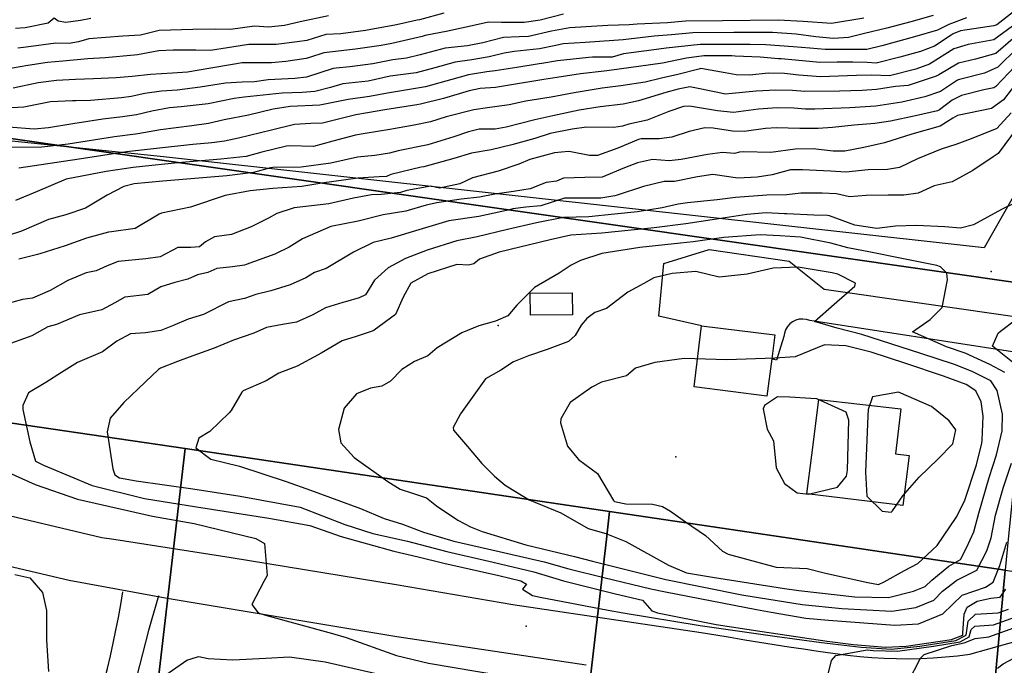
# Model space of a CAD drawing. Header units: inches. Extents: x 1364669 to 1365969, y 438680 to 440663.
# Tile 4 of 33: x 1364987 to 1365332, y 438956 to 439182. Entities that reach past the tile are written whole.
import ezdxf

# ---------------------------------------------------------------- set-up
doc = ezdxf.new("R2010")
doc.units = ezdxf.units.IN
doc.header["$MEASUREMENT"] = 0
for name, color, linetype, true_color in [('Building Footprints', 7, 'Continuous', 0xa71faf), ('Contour Lines 2 ft', 7, 'Continuous', 0x4b1f6a), ('Driveways', 7, 'Continuous', 0xa71faf), ('Fences', 7, 'Continuous', 0xa71faf), ('Parcel Attributes', 7, 'Continuous', 0xf61fde), ('Parcel Line', 7, 'Continuous', 0xf61fde), ('Paved Parking Areas', 7, 'Continuous', 0xfb1f3c), ('Spot Elevation', 7, 'Continuous', 0xf21f81)]:
    doc.layers.add(name, color=color, linetype=linetype, true_color=true_color)

msp = doc.modelspace()

# ---------------------------------------------------------------- linework, layer by layer
at = {"layer": 'Building Footprints'}
for points in [[(1365180.87, 439078.41), (1365166.12, 439078.31), (1365166, 439085.97), (1365180.75, 439086.09)], [(1365250.5, 439063.03), (1365248.75, 439050), (1365223.37, 439053.19), (1365223.62, 439055.25), (1365226, 439074.59), (1365251.63, 439071.41)], [(1365298.63, 439029.19), (1365296.38, 439011.81), (1365262.75, 439015.81), (1365264.5, 439029.38), (1365267, 439048.81), (1365295.63, 439045.59), (1365293.75, 439029.81)]]:
    msp.add_lwpolyline(points, close=True, dxfattribs=at)
at = {"layer": 'Contour Lines 2 ft'}
for points, elevation in [([(1365336.7, 439185.68), (1365329.26, 439179.76), (1365328.25, 439179.43), (1365316.49, 439177.7), (1365314, 439176.6), (1365313.31, 439176.16), (1365307.41, 439172.36), (1365302.6, 439170.49), (1365295.32, 439168.48), (1365287.06, 439166.37), (1365283.87, 439166.66), (1365278.91, 439166.73), (1365273.4, 439166.73), (1365267.34, 439166.61), (1365258.79, 439167.46), (1365253.82, 439167.88), (1365252.85, 439167.97), (1365246.52, 439168.47), (1365237.7, 439168.86), (1365236.57, 439168.93), (1365226.82, 439169), (1365220.71, 439168.2), (1365212.33, 439166.34), (1365203.91, 439165.28), (1365194.57, 439163.9), (1365191.87, 439163.63), (1365183.67, 439162.69), (1365175.29, 439161.42), (1365170.74, 439160.71), (1365158.77, 439158.65), (1365153.93, 439157.86), (1365148.52, 439157.51), (1365144.7, 439156.73), (1365135.66, 439154.02), (1365127.66, 439152.05), (1365126.42, 439151.86), (1365115.24, 439150.07), (1365109.13, 439149.06), (1365105.06, 439148.29), (1365099.9, 439147.11), (1365093.4, 439145.38), (1365089.25, 439145.25), (1365083.63, 439144.93), (1365075.6, 439142.92), (1365064.04, 439140.13), (1365059.15, 439139.11), (1365054.67, 439138.57), (1365047.99, 439137.95), (1365036.38, 439136.68), (1365024.8, 439135.36), (1365008.23, 439132.83), (1364987.18, 439129.71)], 788), ([(1365318.62, 439182.3), (1365312.41, 439179.89), (1365308.52, 439177.99), (1365300.45, 439175.57), (1365289.06, 439172.47), (1365283.77, 439171.23), (1365280.25, 439171.13), (1365269.21, 439171.19), (1365263.8, 439171.61), (1365258.05, 439172.06), (1365248.48, 439172.86), (1365242.95, 439172.94), (1365241.12, 439172.96), (1365225.52, 439172.92), (1365213.62, 439171.61), (1365208.43, 439170.92), (1365198.62, 439169.61), (1365194.74, 439168.49), (1365187.78, 439168.45), (1365186.56, 439168.39), (1365175.55, 439167.18), (1365170.09, 439166.31), (1365169.15, 439166.19), (1365161.34, 439164.9), (1365153.79, 439163.71), (1365150.91, 439163.41), (1365144.44, 439162.28), (1365138.62, 439160.72), (1365129.44, 439158.1), (1365123.86, 439157.2), (1365116.16, 439155.95), (1365109.82, 439154.71), (1365102.33, 439153.7), (1365097.72, 439152.71), (1365092.45, 439151.69), (1365082.12, 439151.2), (1365076.12, 439150.3), (1365067.53, 439148.18), (1365059.02, 439146.62), (1365053.54, 439145.27), (1365047.68, 439144.51), (1365036.75, 439143.09), (1365028.75, 439141.7), (1365027.96, 439141.61), (1365020.66, 439140.63), (1365004.4, 439138.03), (1364995.17, 439137), (1364981.75, 439136.92)], 786), ([(1365135.84, 439183.9), (1365127.28, 439181.56), (1365126.46, 439181.38), (1365119.31, 439179.79), (1365108.39, 439177.79), (1365099.77, 439176.7), (1365094.6, 439176.4), (1365087.87, 439174.33), (1365084.5, 439173.83), (1365077.15, 439172.92), (1365067.67, 439172.87), (1365066.78, 439172.81), (1365060.15, 439171.76), (1365054.22, 439170.88), (1365049.03, 439170.89), (1365041.2, 439170.91), (1365036.16, 439170.71), (1365028.65, 439169.33), (1365027.47, 439169.2), (1365017.34, 439168.24), (1365011.35, 439167.87), (1365002.58, 439167.13), (1364997.21, 439166.65), (1364990.28, 439165.58), (1364982.31, 439164.16)], 778), ([(1365306.95, 439183.01), (1365299.19, 439180.88), (1365290.76, 439178.63), (1365282.94, 439176.72), (1365277.35, 439175.36), (1365272.07, 439175.02), (1365265.93, 439175.59), (1365259.01, 439176.53), (1365250.82, 439177.12), (1365237.2, 439177.08), (1365222.95, 439177.01), (1365215.41, 439176.27), (1365209.4, 439175.82), (1365198.56, 439174.6), (1365195.31, 439174.28), (1365185.29, 439173.65), (1365177.55, 439173.16), (1365174.96, 439172.63), (1365169.3, 439171.36), (1365160.38, 439170.53), (1365156.88, 439169.87), (1365151.66, 439168.56), (1365145.66, 439167.52), (1365139.83, 439166.79), (1365132.62, 439164.76), (1365126.11, 439163.01), (1365117.07, 439161.84), (1365109.31, 439160.13), (1365100.51, 439159.14), (1365096.13, 439157.87), (1365090.7, 439156.49), (1365086.31, 439156.15), (1365079.23, 439155.89), (1365065.93, 439154.55), (1365062.51, 439154.06), (1365053.35, 439152.16), (1365043.99, 439151.08), (1365039.88, 439150.8), (1365033.68, 439149.67), (1365028.36, 439148.35), (1365023.39, 439147.63), (1365016.51, 439146.78), (1365006.11, 439145.14), (1364997.53, 439143.8), (1364992.5, 439143.38), (1364983.61, 439144.03)], 784), ([(1365282.76, 439182.15), (1365271.46, 439180.28), (1365261.54, 439180.99), (1365252.82, 439181.45), (1365233.29, 439181.2), (1365220.37, 439181.1), (1365214.03, 439180.55), (1365203.5, 439180), (1365200.62, 439179.84), (1365193.21, 439179.51), (1365179.87, 439178.71), (1365173.44, 439177.57), (1365165.43, 439175.77), (1365162.16, 439175.66), (1365156.66, 439175.39), (1365149.41, 439173.53), (1365144.11, 439172.51), (1365136.24, 439171.66), (1365127.59, 439169.33), (1365122.74, 439168.15), (1365118.01, 439167.58), (1365110.98, 439166.11), (1365102.9, 439165.1), (1365098.11, 439164.69), (1365097.16, 439164.5), (1365087.84, 439161.48), (1365083.65, 439161.02), (1365074.36, 439160.53), (1365069.57, 439159.86), (1365065.33, 439159.71), (1365059.44, 439159.41), (1365050.58, 439157.95), (1365042.56, 439156.99), (1365037.12, 439156.6), (1365031.29, 439155.84), (1365026.4, 439154.76), (1365023.1, 439154.29), (1365012.25, 439153.34), (1365007.05, 439153.23), (1365005.91, 439153.2), (1364998.21, 439152.9), (1364988.86, 439151.06), (1364984.67, 439150.82)], 782), ([(1365177.68, 439183.54), (1365169.48, 439181.47), (1365163.94, 439180.67), (1365156.03, 439180.67), (1365151.48, 439180.68), (1365146.81, 439179.66), (1365137.24, 439177.64), (1365129.24, 439176.05), (1365128.19, 439175.76), (1365117.59, 439173.25), (1365113.89, 439172.57), (1365104.93, 439171.25), (1365093.84, 439170.06), (1365088.84, 439168.36), (1365087.68, 439168.07), (1365080.6, 439166.99), (1365075.5, 439166.55), (1365065.34, 439166.55), (1365061.89, 439165.99), (1365054.35, 439164.69), (1365046.18, 439163.29), (1365040.97, 439162.93), (1365033.22, 439162.49), (1365026.84, 439161.72), (1365021.19, 439161.22), (1365013.33, 439160.87), (1365006.96, 439160.63), (1365000.39, 439160.3), (1364993.96, 439159.51), (1364985.15, 439157.62)], 780), ([(1365012.38, 439182.07), (1365008.68, 439181.28), (1365003.57, 439180.67), (1365000.92, 439181.03), (1364999.51, 439182.17), (1364997.42, 439180.39), (1364989.35, 439178.72), (1364985.97, 439178.52)], 774), ([(1365095.51, 439182.97), (1365085.56, 439180.86), (1365080.14, 439179.54), (1365074.55, 439179.03), (1365069.59, 439179.32), (1365061.15, 439178.2), (1365055.87, 439178.27), (1365048.08, 439178.22), (1365036.28, 439177.82), (1365029.67, 439176.18), (1365023.54, 439175.83), (1365011.7, 439174.89), (1365008.02, 439173.89), (1365004.77, 439173.32), (1365000.16, 439173.34), (1364989.74, 439172.03), (1364986.85, 439171.65)], 776), ([(1365334.67, 439179.32), (1365328.18, 439174.55), (1365319.23, 439172.88)], 790), ([(1365335.78, 439175.7), (1365328.91, 439169.75), (1365321.73, 439167.8), (1365315.82, 439166.39), (1365308.95, 439162.32), (1365308.05, 439161.9), (1365298.22, 439158.63), (1365293.76, 439158.19), (1365287.14, 439157.18), (1365282.18, 439156.83), (1365274.19, 439156.64), (1365262.07, 439156.5), (1365257.75, 439156.88), (1365251.97, 439157.01), (1365245.09, 439156.57), (1365236.71, 439155.74), (1365234.23, 439155.6), (1365231.62, 439156.17), (1365221.85, 439158.16), (1365217.75, 439157.35), (1365213.49, 439156.19), (1365203.92, 439153.21), (1365198.52, 439152.11), (1365190.54, 439151.16), (1365183.21, 439149.95), (1365173.96, 439147.93), (1365167.68, 439146.59), (1365157.64, 439144.03), (1365153.74, 439143.31), (1365148.14, 439143.38), (1365144.43, 439142.35), (1365139.31, 439140.59), (1365130.25, 439137.85), (1365119.82, 439135.72), (1365116.85, 439134.9), (1365111.68, 439134.08), (1365105.61, 439133.49), (1365096.33, 439131.45), (1365085.96, 439130.05), (1365076.04, 439129.93), (1365075.16, 439129.76), (1365069.21, 439128.13), (1365059.94, 439127.04), (1365037.57, 439125.2), (1365027.56, 439124.16), (1365023.95, 439123.27), (1365018.12, 439120.24), (1365010.43, 439115.72), (1365003.6, 439113.41), (1364997.52, 439111.8), (1364988.1, 439107.67), (1364983.48, 439106.12)], 792), ([(1365319.23, 439172.88), (1365314.26, 439171.4), (1365305.71, 439166.01), (1365300.96, 439164.34), (1365291.7, 439162.01), (1365285.5, 439162.15), (1365280.13, 439162.09), (1365267.52, 439161.61), (1365259.99, 439162.18), (1365255.01, 439162.73), (1365249.3, 439162.93), (1365242.85, 439162.18), (1365238.06, 439162.29), (1365234.18, 439162.99), (1365225.72, 439164.53), (1365225, 439164.35), (1365217.64, 439162.43), (1365211.92, 439161.1), (1365206.22, 439159.7), (1365197.77, 439158.45), (1365191.25, 439157.6), (1365181.43, 439156.04), (1365173.4, 439154.51), (1365164.48, 439153.11), (1365158.71, 439151.86), (1365151.08, 439150.74), (1365146.28, 439150.12), (1365136.67, 439147.61), (1365131.1, 439145.92), (1365125.4, 439144.73), (1365116.88, 439143.2), (1365108.33, 439141.83), (1365104.89, 439141.26), (1365096.99, 439139.11), (1365090.18, 439137.32), (1365081.96, 439137.49), (1365080.8, 439137.33), (1365072.21, 439135.25), (1365066.63, 439133.79), (1365057.86, 439132.86), (1365042.78, 439131.58), (1365033.66, 439130.65), (1365027.18, 439129.91), (1365017.73, 439128.47), (1365003.73, 439125.81), (1364993.59, 439121.59), (1364986.04, 439118.35)], 790), ([(1365336.52, 439171.77), (1365329.64, 439164.95), (1365324.94, 439162.89), (1365316.13, 439160.71), (1365315.46, 439160.41), (1365309.57, 439156.5), (1365304.05, 439154.6), (1365295.97, 439152.78), (1365286.98, 439151.31), (1365277.81, 439150.74), (1365265.53, 439150.3), (1365262.36, 439150.28), (1365258.3, 439150.62), (1365252.37, 439150.78), (1365245.92, 439150.34), (1365237.09, 439149.11), (1365231.58, 439149.77), (1365221.8, 439151.37), (1365219.63, 439151.24), (1365214.55, 439149.48), (1365206.95, 439146.42), (1365200.56, 439145.09), (1365198.27, 439144.38), (1365195.34, 439143.86), (1365185.78, 439143.99), (1365180.74, 439143.32), (1365172.99, 439141.76), (1365167.7, 439140.05), (1365159.55, 439137.84), (1365152.33, 439136.05), (1365145.46, 439134.98), (1365139.36, 439133.06), (1365128.79, 439130.21), (1365127.91, 439130.04), (1365117.27, 439127.44), (1365115.71, 439126.79), (1365113.15, 439126.68), (1365105.77, 439126.24), (1365093.16, 439124.49), (1365086.21, 439123.3), (1365076.04, 439122.53), (1365068.03, 439121.71), (1365059.29, 439120.19), (1365047.21, 439116), (1365037.02, 439113.99), (1365036.2, 439113.66), (1365027.87, 439108.62), (1365019.54, 439107.47), (1365018.51, 439107.26), (1365010.85, 439105.22), (1365003.38, 439102.57), (1364994.47, 439099.79), (1364993.66, 439099.5), (1364987.17, 439097.89)], 794), ([(1365337.76, 439167.57), (1365328.93, 439158.23), (1365328.2, 439157.75), (1365324.75, 439157.07), (1365316.94, 439155.11), (1365313.59, 439153.42), (1365309.2, 439150.07), (1365308.45, 439149.79), (1365300.8, 439147.96), (1365292.11, 439146.11), (1365286.62, 439145.27), (1365279.29, 439144.74), (1365271.77, 439143.94), (1365266.75, 439143.52), (1365260.38, 439143.53), (1365252.13, 439143.76), (1365248.32, 439143.55), (1365240.88, 439142.55), (1365236.77, 439142.65), (1365230.05, 439143.72), (1365227.17, 439143.76), (1365221.58, 439142.49), (1365215.6, 439140.54), (1365211.19, 439139.91), (1365204.82, 439139.93), (1365203.94, 439139.66), (1365196.72, 439136.72), (1365189.62, 439134.14), (1365186.76, 439134.09), (1365180.22, 439135.42), (1365179.38, 439135.5), (1365174.55, 439135.06), (1365165.88, 439132.73), (1365162.02, 439131.11), (1365154.82, 439128.59), (1365145.9, 439126.33), (1365141.42, 439124.19), (1365134.29, 439122.75), (1365131.25, 439123.38), (1365122.9, 439121.92), (1365120.65, 439121.21), (1365113.92, 439120.52), (1365110.54, 439120.34), (1365104.18, 439119.25), (1365095.64, 439117.25), (1365083.5, 439115.77), (1365077.35, 439113.81), (1365074.54, 439112.16), (1365068.44, 439109.14), (1365061.51, 439106.48), (1365055.58, 439105.68), (1365052.5, 439103.92), (1365050.31, 439102.16), (1365047.38, 439101.9), (1365042.79, 439101.95), (1365036.58, 439098.66), (1365031.57, 439098.03), (1365021.86, 439097.06), (1365018.1, 439095.49), (1365014.25, 439093.85), (1365010.67, 439093.08), (1365004.36, 439090.42), (1364998.13, 439086.97), (1364991.95, 439084.2), (1364988.45, 439083.77), (1364981.72, 439081.9)], 796), ([(1365336.89, 439160.58), (1365331.59, 439153.62), (1365327.4, 439150.5), (1365315.49, 439148.14), (1365313.84, 439147.19), (1365309.37, 439144.43), (1365299.52, 439141.62), (1365289.97, 439138.6), (1365282.78, 439136.96), (1365276.11, 439135.69), (1365271.99, 439135.69), (1365265.88, 439136.39), (1365264.97, 439136.4), (1365258.75, 439136.28), (1365250.23, 439135.19), (1365240.76, 439135.43), (1365239.25, 439135.34), (1365237.5, 439134.82), (1365233.26, 439135.21), (1365228.1, 439134.49), (1365218.8, 439132.67), (1365214.63, 439132.21), (1365208.8, 439132.73), (1365203.56, 439131.5), (1365199, 439129.81), (1365191.2, 439126.6), (1365185.11, 439126.37), (1365177.72, 439126.22), (1365175.18, 439125.16), (1365171.65, 439124.71), (1365166.06, 439122.48), (1365160.19, 439121.58), (1365153.68, 439120.57), (1365148.24, 439119.53), (1365141.84, 439118.88), (1365133.37, 439117.61), (1365129.66, 439116.77), (1365122.51, 439114.68), (1365114.55, 439113.34), (1365105.81, 439111.12), (1365096.34, 439109.26), (1365086.33, 439104.97), (1365081.7, 439102.07), (1365076.67, 439099.67), (1365066.7, 439095.96), (1365066.13, 439095.78), (1365061.88, 439095.25), (1365056.42, 439094.62), (1365053.33, 439093.24), (1365049.62, 439092.44), (1365046.24, 439090.92), (1365041.77, 439089.67), (1365036.78, 439088.21), (1365032.27, 439085.55), (1365024.2, 439084.58), (1365020.72, 439082.65), (1365016.19, 439080.22), (1365008.41, 439078.36), (1365000.37, 439075.03), (1364997.27, 439074.28), (1364991.76, 439071.04), (1364981.36, 439067.38)], 798), ([(1365334.25, 439149.02), (1365329.28, 439143.52), (1365320.28, 439139.97), (1365314.9, 439137.93), (1365309.83, 439136.39), (1365301.51, 439133.01), (1365295.2, 439129.87), (1365291.05, 439129.28), (1365284.22, 439129.11), (1365276.45, 439128.31), (1365271.02, 439128.67), (1365261.24, 439129.12), (1365257.12, 439129.08), (1365250.68, 439127.38), (1365245.43, 439126.6), (1365238.65, 439126.16), (1365230.72, 439127.4), (1365229.86, 439127.43), (1365224.5, 439126.62), (1365216.53, 439125.08), (1365212.88, 439125.03), (1365205.61, 439123.27), (1365196.43, 439120.22), (1365195.67, 439119.97), (1365190.7, 439119.15), (1365184.9, 439119.15), (1365177.99, 439119.16), (1365169.77, 439116.58), (1365164.45, 439116.08), (1365159.96, 439115.43), (1365158.77, 439115.16), (1365148.01, 439112.79), (1365137.55, 439111.23), (1365127.13, 439108.1), (1365117.41, 439105.23), (1365111.06, 439103.65), (1365104.27, 439100.33), (1365094.63, 439094.56), (1365090.6, 439093.19), (1365087.52, 439091.4), (1365082.11, 439088.86), (1365075.36, 439086.85), (1365070.09, 439085.57), (1365066.1, 439084.13), (1365060.45, 439083.02), (1365051.73, 439078.55), (1365046.39, 439076.88), (1365040.91, 439074.55), (1365036.83, 439072.91), (1365031.46, 439072.07), (1365026.27, 439071.83), (1365021.42, 439069.25), (1365016.39, 439065.46), (1365007.74, 439061.78), (1365002.99, 439058.88), (1365002.13, 439058.29), (1364996.61, 439054.74), (1364990.55, 439051.17), (1364988.53, 439046.76), (1364988.6, 439045.32), (1364990.97, 439034.06), (1364993.04, 439027.22), (1364995.83, 439025.88), (1364997.23, 439025.23), (1365012.81, 439018.73), (1365031.07, 439014.24), (1365049.28, 439011.34), (1365074.62, 439007.33), (1365088.96, 439004.75), (1365099.92, 439000.93), (1365118.37, 438995.84), (1365126.9, 438993.77), (1365135.8, 438991.59), (1365155.02, 438987.29), (1365162.81, 438985.46), (1365164.76, 438984.27), (1365163.38, 438982.57), (1365166.81, 438980.34), (1365169.5, 438979.66), (1365193.34, 438975.19), (1365198.59, 438974.29), (1365225.49, 438969.82), (1365251.59, 438966.11), (1365267.94, 438963.82), (1365281.74, 438962.23), (1365292.4, 438961.55), (1365302.27, 438962.63), (1365314.87, 438964.54), (1365318.5, 438966.49), (1365319.25, 438971.29), (1365321.76, 438973.76), (1365329.72, 438974.27), (1365333.36, 438975.56)], 800), ([(1365332.07, 439058.26), (1365326.78, 439061.1), (1365318.19, 439065.02), (1365311.63, 439067.19), (1365299.74, 439072.43), (1365305.92, 439076.74), (1365310.16, 439080.99), (1365311.97, 439090.69), (1365311.7, 439092.99), (1365309.51, 439095.2), (1365308.31, 439095.63), (1365296.05, 439098.06), (1365285.04, 439100.29), (1365277.17, 439101.84), (1365271.23, 439103.52), (1365260.6, 439105.55), (1365253.35, 439106.07), (1365246.43, 439106.37), (1365233.8, 439105.43), (1365223, 439103.94), (1365218.57, 439103.44), (1365204.33, 439101.91), (1365191.09, 439099.82), (1365183.6, 439097.45), (1365180.39, 439095.74), (1365176.16, 439093.01), (1365167.58, 439087.93), (1365161.33, 439081.78), (1365158.23, 439078.09), (1365153.91, 439076.24), (1365148.03, 439074.54), (1365142.07, 439072.12), (1365133.51, 439066.92), (1365130.27, 439064.14), (1365125.55, 439062.13), (1365121.15, 439059.35), (1365117.19, 439055.18), (1365114.12, 439053.47), (1365110.2, 439052.76), (1365105.3, 439050.83), (1365100.96, 439045.81), (1365098.94, 439038.37), (1365099.85, 439033.7), (1365104.46, 439028.58), (1365116.21, 439020.2), (1365120.52, 439017.46), (1365124.87, 439016.04), (1365129.75, 439014.4), (1365133.2, 439011.67), (1365140.76, 439006.62), (1365145.18, 439004.29), (1365149.27, 439002.62), (1365164.48, 438998.04), (1365181.47, 438993.89), (1365187.78, 438992.25), (1365213.44, 438985.84), (1365240.06, 438980.56), (1365261.19, 438977.2), (1365274.99, 438975.74), (1365292.47, 438974.77), (1365300.96, 438976.12), (1365307.24, 438978.65), (1365310.24, 438981.86), (1365315.29, 438985.62), (1365322.26, 438989.14), (1365325.79, 438995.92), (1365327.27, 439000.44), (1365328.74, 439008.44), (1365331.42, 439017.88), (1365334.41, 439026.52)], 806), ([(1364977.52, 439026.02), (1364992.89, 439019.05), (1365007.63, 439013.96), (1365033.93, 439008.03), (1365048.46, 439005.42), (1365070.01, 439000.22), (1365073.05, 438998.47), (1365073.97, 438987.31), (1365072.89, 438985.19), (1365068.67, 438977.15), (1365070.88, 438974.23), (1365073.45, 438973.43), (1365096.84, 438967.06), (1365101.65, 438965.65), (1365119.23, 438959.28), (1365130.42, 438956.64), (1365155.99, 438952.34)], 798), ([(1364985.73, 438987.63), (1364990.99, 438986.43), (1364995.42, 438981.38), (1364996.84, 438975.03), (1364996.85, 438964.74), (1364997.52, 438953.7)], 796), ([(1365268.73, 438946.65), (1365271.45, 438957.58), (1365272.89, 438959.29), (1365283.93, 438961.3), (1365285.97, 438961.1), (1365294.5, 438960.89), (1365307.06, 438962.62), (1365316.39, 438964.16), (1365319.62, 438965.85), (1365320.29, 438968.38), (1365321.53, 438969.6), (1365328.09, 438970.07), (1365337.19, 438973.32)], 798), ([(1365298.22, 438949.99), (1365302.53, 438958.39), (1365303.88, 438959.63), (1365313.51, 438962.87), (1365317.85, 438963.75), (1365321.61, 438965.29), (1365326.47, 438965.86), (1365341.02, 438971.07)], 796), ([(1365329.53, 438954.91), (1365331.5, 438956.47), (1365344.69, 438963.38)], 794), ([(1365035.87, 438950.72), (1365045.9, 438957.67), (1365049.61, 438958.91), (1365050.16, 438958.97), (1365053.37, 438958.3), (1365062.04, 438957.81), (1365073.51, 438958.42), (1365081.89, 438958.83), (1365094.29, 438957.08), (1365112.14, 438953.08)], 796)]:
    msp.add_lwpolyline(points, dxfattribs=dict(at, elevation=elevation))
for points, elevation in [([(1365165.67, 439013.77), (1365176.72, 439009.18), (1365186.36, 439003.67), (1365192.46, 439001.94), (1365199.49, 438999.22), (1365214.39, 438990.93), (1365220.72, 438988.21), (1365229.82, 438986.66), (1365254.93, 438982.79), (1365259.96, 438982.08), (1365279.63, 438979.85), (1365291.41, 438979.59), (1365300.13, 438981.84), (1365304.18, 438983.41), (1365306.48, 438985.67), (1365312.47, 438990.55), (1365316.56, 438992.94), (1365318.65, 438996.91), (1365321.25, 439002.55), (1365323, 439009.14), (1365326.62, 439021.5), (1365329.16, 439029.47), (1365331.11, 439037.88), (1365331.18, 439043.75), (1365329.32, 439051.92), (1365327.13, 439055.3), (1365320.59, 439058.55), (1365314.42, 439061), (1365302.63, 439064.92), (1365282.08, 439071.53), (1365273.42, 439073.75), (1365265.47, 439076.06), (1365272.32, 439082.16), (1365279.57, 439088.43), (1365279.85, 439089.45), (1365273.66, 439092.68), (1365271.61, 439093.12), (1365259.72, 439095.13), (1365251.06, 439094.75), (1365241.87, 439092.6), (1365232.15, 439091.6), (1365223.91, 439093.51), (1365215.69, 439092.86), (1365209.26, 439091.41), (1365205.79, 439089.33), (1365200.15, 439086.36), (1365192.66, 439080.6), (1365188.59, 439079.28), (1365185.85, 439077.1), (1365183.89, 439074.75), (1365181.79, 439071.21), (1365179.4, 439069.15), (1365171.98, 439066.29), (1365165.44, 439064.12), (1365160.18, 439062.01), (1365155.7, 439059.07), (1365150.45, 439056.01), (1365146.35, 439050.38), (1365141.64, 439043.86), (1365139.1, 439039.04), (1365139.23, 439038.08), (1365144.1, 439032.42), (1365149.11, 439026.47), (1365153.52, 439022.06), (1365157.31, 439018.89), (1365158.17, 439018.27)], 808), ([(1365179.08, 439032.46), (1365182.95, 439027.81), (1365189.56, 439022.91), (1365195.12, 439013.49), (1365195.56, 439013.16), (1365199.53, 439012.38), (1365208.85, 439012.27), (1365212.29, 439011.36), (1365215.13, 439009.82), (1365220.4, 439006.07), (1365227.35, 439001.22), (1365233.26, 438995.81), (1365235.27, 438994.74), (1365252.05, 438990.2), (1365262.88, 438989.7), (1365269.33, 438988.13), (1365284.08, 438984.82), (1365287.87, 438984.13), (1365289.8, 438985.11), (1365296.96, 438989.04), (1365301.64, 438991.48), (1365308.39, 438997.79), (1365315.29, 439007.96), (1365318.11, 439013.58), (1365322.08, 439026.01), (1365324.04, 439033.6), (1365324.15, 439034.66), (1365324.51, 439042.95), (1365323.71, 439047.99), (1365321.93, 439051.86), (1365318.5, 439054.01), (1365310.64, 439056.98), (1365297.47, 439061.43), (1365285.27, 439065.31), (1365276.43, 439067.63), (1365268.99, 439067.9), (1365258.69, 439063.79), (1365251.65, 439063.27), (1365234.76, 439062.63), (1365219.85, 439063.2), (1365209.64, 439061.79), (1365202.84, 439059.82), (1365199.75, 439057.1), (1365190.97, 439054.91), (1365187.59, 439053.17), (1365179.99, 439047.76), (1365176.73, 439042.05), (1365176.66, 439040.72)], 810), ([(1365285.71, 439049.81), (1365284.19, 439045.29), (1365284.15, 439043.12), (1365283.33, 439023.45), (1365283.83, 439015.02), (1365289.19, 439009.83), (1365292.29, 439009.43), (1365292.78, 439009.88), (1365296.39, 439015.11), (1365302.07, 439021.67), (1365308.59, 439028), (1365313.91, 439033.31), (1365314.87, 439038.18), (1365312.6, 439041.33), (1365306.42, 439046.4), (1365294.83, 439051.42)], 812), ([(1365256.85, 439049.67), (1365252.53, 439049.72), (1365247.96, 439046.67), (1365247.46, 439045.61), (1365248.87, 439038.45), (1365251.11, 439034.32), (1365252.12, 439024.92), (1365255, 439019.4), (1365259.41, 439016.23), (1365263.35, 439015.68), (1365273.47, 439018.13), (1365276.72, 439021.99), (1365277.05, 439024.17), (1365277.43, 439041.54), (1365276.51, 439044.4), (1365266.34, 439049.11), (1365264.23, 439049.12)], 812)]:
    msp.add_lwpolyline(points, close=True, dxfattribs=dict(at, elevation=elevation))
for points in [[(1365336.39, 439143.78, 802), (1365329.75, 439134.8, 802), (1365327.98, 439133.67, 802), (1365320.82, 439128.82, 802), (1365313.61, 439124.96, 802), (1365307.31, 439123.52, 802), (1365301.71, 439120.98, 802), (1365296.77, 439120.25, 802), (1365291.24, 439120.28, 802), (1365283.6, 439120.14, 802), (1365277.75, 439119.64, 802), (1365273.12, 439120.75, 802), (1365268.11, 439120.96, 802), (1365260.71, 439120.94, 802), (1365255.8, 439120.4, 802), (1365248.75, 439120.26, 802), (1365237.84, 439119.43, 802), (1365231.46, 439118.61, 802), (1365221.03, 439117.62, 802), (1365217.73, 439117.05, 802), (1365212.2, 439115.82, 802), (1365203.51, 439114.48, 802), (1365195.46, 439113.57, 802), (1365186.58, 439112.67, 802), (1365177.62, 439112.39, 802), (1365168.18, 439110.62, 802), (1365158.11, 439108.23, 802), (1365147.52, 439105.73, 802), (1365140.4, 439104.32, 802), (1365130.01, 439100.97, 802), (1365122.36, 439098.16, 802), (1365116.34, 439094.82, 802), (1365111.58, 439090.51, 802), (1365108.39, 439085.39, 802), (1365106.23, 439084.34, 802), (1365101.47, 439083, 802), (1365100.45, 439082.72, 802), (1365094.47, 439080.82, 802), (1365089.95, 439078.4, 802), (1365084.32, 439075.87, 802), (1365079.37, 439075.08, 802), (1365073.81, 439073.94, 802), (1365069.34, 439071.99, 802), (1365062.28, 439069.53, 802), (1365055.52, 439066.8, 802), (1365046.75, 439063.63, 802), (1365042.71, 439062.14, 802), (1365036.67, 439059.79, 802), (1365035.99, 439059.36, 802), (1365031.52, 439055.04, 802), (1365023.84, 439047.76, 802), (1365019.06, 439042.28, 802), (1365018.12, 439037.54, 802), (1365020.01, 439024.6, 802), (1365020.73, 439022.43, 802), (1365022.35, 439021.45, 802), (1365028.2, 439020.44, 802), (1365048.05, 439017.59, 802), (1365064.62, 439015.08, 802), (1365085.6, 439011.14, 802), (1365101.19, 439005.07, 802), (1365111, 439002, 802), (1365123.08, 438999.24, 802), (1365136.86, 438995.66, 802), (1365153.07, 438991.93, 802), (1365167.3, 438988.56, 802), (1365177.63, 438985.43, 802), (1365195.88, 438980.87, 802), (1365205.28, 438978.7, 802), (1365208.55, 438974.94, 802), (1365210.55, 438974.26, 802), (1365231.04, 438970.17, 802), (1365247.11, 438967.74, 802), (1365269.87, 438964.35, 802), (1365279.1, 438963.18, 802), (1365290.3, 438962.22, 802), (1365297.49, 438962.64, 802), (1365313.34, 438964.92, 802), (1365317.31, 438966.43, 802), (1365317.37, 438967.13, 802), (1365317.84, 438973.76, 802), (1365318.86, 438976.2, 802), (1365322.41, 438978.3, 802), (1365327.18, 438979.37, 802), (1365330.4, 438979.71, 802), (1365332.44, 438982.55, 802)], [(1365335.92, 439117.74, 804), (1365330.87, 439115.19, 804), (1365321.13, 439109.88, 804), (1365316.56, 439108.72, 804), (1365311.08, 439109.2, 804), (1365301.11, 439109.62, 804), (1365293.75, 439109.36, 804), (1365287.25, 439108.64, 804), (1365279.55, 439109.71, 804), (1365270.67, 439113, 804), (1365269.96, 439113.15, 804), (1365265.23, 439113.24, 804), (1365255.85, 439113.69, 804), (1365254.92, 439113.78, 804), (1365248.53, 439114.08, 804), (1365241.75, 439113.49, 804), (1365229.72, 439111.66, 804), (1365220.46, 439110.26, 804), (1365209.4, 439108.84, 804), (1365191.03, 439107.02, 804), (1365180.27, 439106.22, 804), (1365173, 439104.69, 804), (1365155.2, 439100.36, 804), (1365148.28, 439097.85, 804), (1365146.35, 439096.29, 804), (1365144.49, 439095.77, 804), (1365140.42, 439096, 804), (1365130.18, 439092.76, 804), (1365124.33, 439089.45, 804), (1365121.55, 439084.54, 804), (1365118.93, 439078.5, 804), (1365111.44, 439073.09, 804), (1365110.73, 439072.66, 804), (1365105.11, 439070.8, 804), (1365100.24, 439069.29, 804), (1365092.92, 439065.06, 804), (1365091.92, 439064.46, 804), (1365084.51, 439060.51, 804), (1365078.12, 439058.08, 804), (1365073.64, 439055.39, 804), (1365065.61, 439051.8, 804), (1365065.21, 439051.37, 804), (1365061.48, 439045.02, 804), (1365060.7, 439044.15, 804), (1365053.94, 439037.6, 804), (1365050.15, 439035.36, 804), (1365049.12, 439031.95, 804), (1365054.35, 439027.97, 804), (1365064.4, 439025.5, 804), (1365080.67, 439020.18, 804), (1365089.13, 439017.07, 804), (1365106.67, 439010.72, 804), (1365114.97, 439007.27, 804), (1365121.36, 439005.27, 804), (1365128.74, 439002.46, 804), (1365139.34, 438999.33, 804), (1365151.12, 438996.57, 804), (1365170.95, 438992.02, 804), (1365179.55, 438989.66, 804), (1365191.83, 438986.56, 804), (1365208.23, 438982.66, 804), (1365213.32, 438981.58, 804), (1365245.14, 438975.42, 804), (1365250.31, 438974.46, 804), (1365262.42, 438972.32, 804), (1365270.35, 438971.63, 804), (1365293.52, 438969.95, 804), (1365301.8, 438970.4, 804), (1365310.31, 438973.89, 804), (1365317.12, 438980.47, 804), (1365325.34, 438983.23, 804), (1365327.98, 438985, 804), (1365330.31, 438990.74, 804), (1365332.72, 438998.96, 804)], [(1365334.75, 439061.89, 804), (1365327.72, 439067.41, 804), (1365329.67, 439071.99, 804), (1365330.55, 439072.71, 804), (1365335.76, 439076.62, 804)]]:
    msp.add_polyline3d(points, dxfattribs=at)
at = {"layer": 'Driveways'}
msp.add_line((1365336.2, 439065.2), (1365263.8, 439076.4), dxfattribs=at)
for points in [[(1365226, 439074.6), (1365211, 439078), (1365212.8, 439096.4), (1365228.6, 439101.2), (1365256.6, 439097.2), (1365268.8, 439087.4), (1365339.6, 439077.2)], [(1365263.8, 439076.4), (1365262.62, 439076.8), (1365261.38, 439076.96), (1365260.13, 439076.88), (1365258.92, 439076.56), (1365257.8, 439076), (1365256.81, 439075.24), (1365255.99, 439074.3), (1365255.37, 439073.22), (1365254.96, 439072.04), (1365254.8, 439070.8)], [(1365254.8, 439070.8), (1365252.2, 439062.6), (1365250.6, 439063)], [(1365013.4, 438937.2), (1365014.67, 438941.58), (1365015.89, 438945.97), (1365017.05, 438950.38), (1365018.16, 438954.8), (1365019.21, 438959.24), (1365020.2, 438963.69), (1365021.14, 438968.15), (1365022.01, 438972.62), (1365022.84, 438977.11), (1365023.6, 438981.6)], [(1365036, 438980.2), (1365034.81, 438976.16), (1365033.65, 438972.11), (1365032.52, 438968.05), (1365031.43, 438963.98), (1365030.38, 438959.91), (1365029.35, 438955.82), (1365028.36, 438951.73), (1365027.41, 438947.63), (1365026.49, 438943.52), (1365025.6, 438939.4)]]:
    msp.add_lwpolyline(points, dxfattribs=at)
at = {"layer": 'Fences'}
msp.add_lwpolyline([(1365362, 439167.2), (1365324.8, 439101.8), (1365037.8, 439133.6), (1364726, 439165.8), (1364669.24, 439172.88)], dxfattribs=at)
at = {"layer": 'Parcel Attributes'}
msp.add_point((1365154.78, 439074.65), dxfattribs=at)
at = {"layer": 'Parcel Line'}
for points in [[(1364710.51, 439523.93), (1364789.71, 439512.65), (1364917.86, 439494.34), (1364947.47, 439490.44), (1365038.01, 439478.52), (1365275.2, 439448), (1365349.2, 439449.8), (1365378.35, 439446.72), (1365369.72, 439353.22), (1365362.63, 439284.57), (1365353.34, 439194.62), (1365343.22, 439097.01), (1365342.36, 439088.77), (1364975.22, 439141.37), (1364908.24, 439150.97), (1364759.23, 439168.21), (1364669.24, 439178.62), (1364669.24, 439529.8)], [(1364975.22, 439141.37), (1364975.19, 439141.01), (1364965.6, 439043.4), (1365045.35, 439031.65), (1365009.18, 438721.01), (1365304.23, 438686.65), (1365303.59, 438679.64), (1365208.9, 438679.64), (1364858.11, 438720.48), (1364908.24, 439150.97)], [(1365342.36, 439088.77), (1365333.16, 439000), (1365332.16, 438989.14), (1365259, 439000), (1365258.4, 439000.09), (1365193.8, 439009.66), (1365045.35, 439031.65), (1364965.6, 439043.4), (1364975.19, 439141.01), (1364975.22, 439141.37)], [(1365193.8, 439009.66), (1365192.68, 439000), (1365160.25, 438721.54), (1365305.89, 438704.59), (1365304.23, 438686.65), (1365009.18, 438721.01), (1365045.35, 439031.65)], [(1365332.16, 438989.14), (1365305.89, 438704.59), (1365160.25, 438721.54), (1365192.68, 439000), (1365193.8, 439009.66), (1365258.4, 439000.09), (1365259, 439000)], [(1365365.15, 438984.24), (1365364.88, 438981.47), (1365355.22, 438881.49), (1365346.45, 438790.74), (1365340.34, 438727.45), (1365338.49, 438708.57), (1365335.35, 438679.64), (1365303.59, 438679.64), (1365304.23, 438686.65), (1365305.89, 438704.59), (1365332.16, 438989.14), (1365347.12, 438986.92)]]:
    msp.add_lwpolyline(points, close=True, dxfattribs=at)
at = {"layer": 'Paved Parking Areas'}
msp.add_line((1365319.8, 438959.8), (1365350.6, 438968.4), dxfattribs=at)
for points in [[(1364946.2, 439000), (1364919.6, 439007.2), (1364868.6, 439023), (1364824.4, 439036.6), (1364776.8, 439053.2), (1364763.4, 439057.2), (1364767.8, 439068.2), (1364775.6, 439072.2), (1364785.6, 439068.8), (1364797.6, 439073.6), (1364803.2, 439089.2), (1364817.4, 439084.6), (1364812.8, 439069.6), (1364820, 439057), (1364864.6, 439043.2), (1364901.6, 439031), (1364938.8, 439020.4), (1364972.4, 439011), (1365016.2, 439000.6), (1365020.4, 439000)], [(1365185.6, 438956), (1365119.4, 438965.8), (1365039, 438979.2), (1365004.8, 438985.6), (1364971.4, 438993.4), (1364946.2, 439000)], [(1365020.4, 439000), (1365061.4, 438993.6), (1365119.2, 438984.2), (1365160, 438977.2), (1365225.8, 438967.4)], [(1365225.8, 438967.4), (1365230.91, 438966.53), (1365236.02, 438965.68), (1365241.13, 438964.84), (1365246.25, 438964.01), (1365251.37, 438963.2), (1365256.49, 438962.41), (1365261.61, 438961.64), (1365266.74, 438960.87), (1365271.87, 438960.13), (1365277, 438959.4)], [(1365277, 438959.4), (1365281.27, 438958.94), (1365285.54, 438958.58), (1365289.83, 438958.34), (1365294.12, 438958.22), (1365298.41, 438958.2), (1365302.7, 438958.3), (1365306.99, 438958.5), (1365311.27, 438958.82), (1365315.54, 438959.26), (1365319.8, 438959.8)]]:
    msp.add_lwpolyline(points, dxfattribs=at)
at = {"layer": 'Spot Elevation'}
for p in [(1365327.22, 439093.55, 805.07), (1365216.98, 439028.78, 811.33), (1365164.62, 438969.53, 799.26)]:
    msp.add_point(p, dxfattribs=at)

doc.saveas('drawing.dxf')
